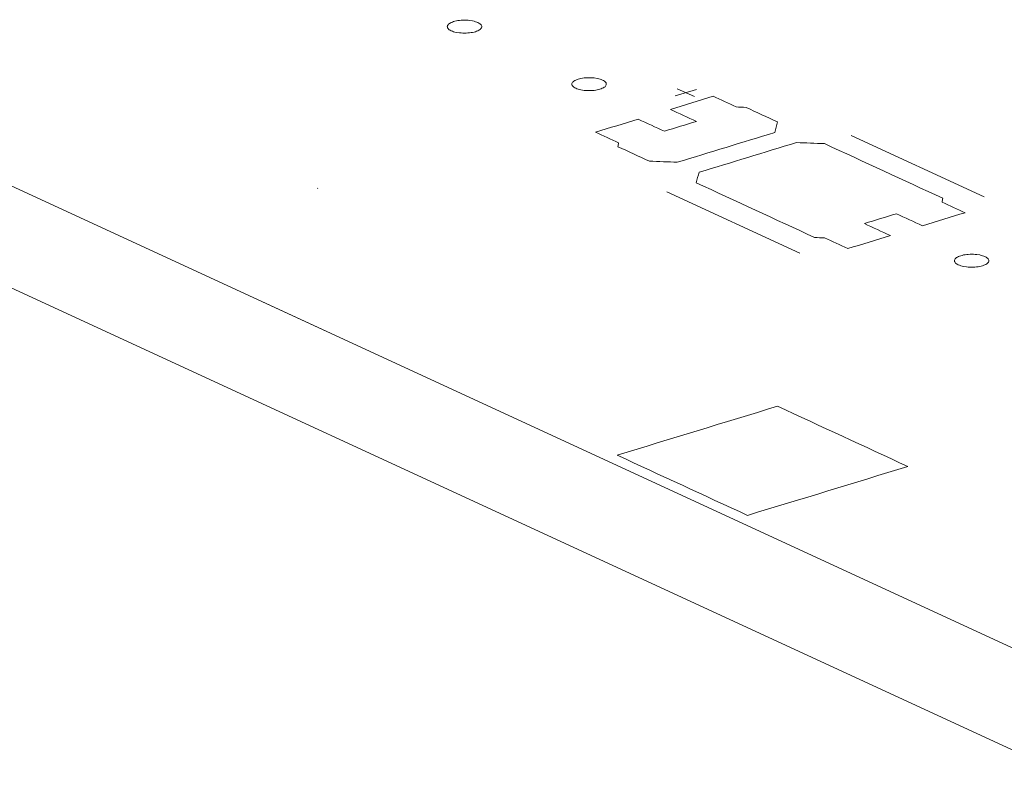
# Model space of a CAD drawing. Header units: inches. Extents: x -30 to 641, y 180 to 601.
# Tile 43 of 234: x 253 to 268, y 276 to 287. Entities that reach past the tile are written whole.
import ezdxf

# ---------------------------------------------------------------- set-up
doc = ezdxf.new("R2010")
doc.units = ezdxf.units.IN
doc.header["$MEASUREMENT"] = 0
doc.layers.add('1', color=7, linetype='Continuous')

# ---------------------------------------------------------------- blocks, each defined once
blk = doc.blocks.new('block 2919')
at = {"layer": '1', "color": 155, "lineweight": 18, "true_color": 0x4c7299}
blk.add_lwpolyline([(268.82, 277.947), (192.931, 312.954)], dxfattribs=at)
blk = doc.blocks.new('block 3844')
at = {"layer": '1', "color": 155, "lineweight": 18, "true_color": 0x4c7299}
blk.add_lwpolyline([(268.82, 276.464), (192.931, 311.471)], dxfattribs=at)
blk = doc.blocks.new('block 4690')
at = {"layer": '1', "color": 18, "lineweight": 13, "true_color": 0x4c0000}
blk.add_lwpolyline([(268.82, 277.947), (192.931, 312.954)], dxfattribs=at)
blk = doc.blocks.new('block 4692')
at = {"layer": '1', "color": 18, "lineweight": 13, "true_color": 0x4c0000}
blk.add_lwpolyline([(268.82, 277.947), (192.931, 312.954)], dxfattribs=at)
blk = doc.blocks.new('block 4764')
at = {"layer": '1', "color": 252, "lineweight": 13, "true_color": 0x848484}
blk.add_lwpolyline([(264.812, 284.098), (262.88, 284.989)], dxfattribs=at)
blk = doc.blocks.new('block 4919')
at = {"layer": '1', "color": 252, "lineweight": 13, "true_color": 0x848484}
blk.add_lwpolyline([(267.49, 284.917), (265.559, 285.808)], dxfattribs=at)
blk = doc.blocks.new('block 4920')
at = {"layer": '1', "color": 252, "lineweight": 13, "true_color": 0x848484}
blk.add_lwpolyline([(263.03, 286.487), (263.283, 286.371)], dxfattribs=at)
blk = doc.blocks.new('block 4921')
at = {"layer": '1', "color": 252, "lineweight": 13, "true_color": 0x848484}
blk.add_lwpolyline([(263.001, 286.382), (263.311, 286.477)], dxfattribs=at)
blk = doc.blocks.new('block 5067')
at = {"layer": '1', "color": 252, "lineweight": 13, "true_color": 0x848484}
blk.add_lwpolyline([(264.812, 284.098), (262.88, 284.989)], dxfattribs=at)
blk = doc.blocks.new('block 5068')
at = {"layer": '1', "color": 252, "lineweight": 13, "true_color": 0x848484}
blk.add_lwpolyline([(263.03, 286.487), (263.283, 286.371)], dxfattribs=at)
blk = doc.blocks.new('block 5069')
at = {"layer": '1', "color": 252, "lineweight": 13, "true_color": 0x848484}
blk.add_lwpolyline([(267.49, 284.917), (265.559, 285.808)], dxfattribs=at)
blk = doc.blocks.new('block 5070')
at = {"layer": '1', "color": 252, "lineweight": 13, "true_color": 0x848484}
blk.add_lwpolyline([(263.001, 286.382), (263.311, 286.477)], dxfattribs=at)
blk = doc.blocks.new('block 8458')
at = {"layer": '1', "color": 18, "lineweight": 13, "true_color": 0x4c0000}
blk.add_lwpolyline([(268.82, 277.947), (221.599, 299.729), (197.988, 310.621), (195.037, 311.982), (193.561, 312.663)], dxfattribs=at)
blk = doc.blocks.new('block 8526')
at = {"layer": '1', "color": 18, "lineweight": 13, "true_color": 0x4c0000}
blk.add_lwpolyline([(259.786, 287.46), (259.805, 287.465), (259.826, 287.47), (259.848, 287.474), (259.871, 287.477), (259.896, 287.479), (259.921, 287.48), (259.97, 287.48), (259.995, 287.479), (260.018, 287.476), (260.062, 287.47), (260.083, 287.465), (260.102, 287.459), (260.121, 287.453), (260.138, 287.446), (260.153, 287.438), (260.165, 287.43), (260.176, 287.422), (260.184, 287.413), (260.189, 287.405), (260.193, 287.396), (260.194, 287.387), (260.193, 287.378), (260.189, 287.368), (260.183, 287.359), (260.174, 287.35), (260.163, 287.342), (260.15, 287.334), (260.136, 287.327), (260.119, 287.32), (260.102, 287.314), (260.082, 287.309), (260.062, 287.304), (260.039, 287.3), (260.016, 287.297), (259.992, 287.295), (259.967, 287.293), (259.917, 287.293), (259.893, 287.295), (259.87, 287.297), (259.826, 287.304), (259.805, 287.309), (259.785, 287.314), (259.767, 287.321), (259.75, 287.328), (259.735, 287.335), (259.722, 287.343), (259.712, 287.352), (259.704, 287.36), (259.698, 287.369), (259.695, 287.378), (259.694, 287.387), (259.695, 287.396), (259.698, 287.405), (259.705, 287.414), (259.713, 287.423), (259.724, 287.432), (259.737, 287.44), (259.752, 287.447), (259.768, 287.454), (259.786, 287.46)], dxfattribs=at)
blk = doc.blocks.new('block 8669')
at = {"layer": '1', "color": 252, "lineweight": 13, "true_color": 0x848484}
blk.add_lwpolyline([(261.595, 286.625), (261.614, 286.63), (261.635, 286.635), (261.657, 286.639), (261.681, 286.642), (261.705, 286.644), (261.73, 286.646), (261.78, 286.645), (261.804, 286.644), (261.827, 286.642), (261.871, 286.635), (261.892, 286.63), (261.912, 286.625), (261.93, 286.618), (261.947, 286.611), (261.962, 286.604), (261.975, 286.596), (261.985, 286.587), (261.993, 286.579), (261.999, 286.57), (262.002, 286.561), (262.003, 286.552), (262.002, 286.543), (261.998, 286.534), (261.992, 286.525), (261.984, 286.516), (261.973, 286.507), (261.96, 286.499), (261.945, 286.492), (261.929, 286.485), (261.911, 286.479), (261.892, 286.474), (261.871, 286.469), (261.849, 286.465), (261.826, 286.462), (261.801, 286.46), (261.776, 286.459), (261.727, 286.459), (261.702, 286.46), (261.679, 286.462), (261.635, 286.469), (261.614, 286.474), (261.595, 286.48), (261.576, 286.486), (261.559, 286.493), (261.544, 286.5), (261.532, 286.508), (261.521, 286.517), (261.513, 286.526), (261.508, 286.534), (261.504, 286.543), (261.503, 286.552), (261.504, 286.561), (261.508, 286.57), (261.514, 286.58), (261.523, 286.588), (261.533, 286.597), (261.546, 286.605), (261.561, 286.612), (261.578, 286.619), (261.595, 286.625)], dxfattribs=at)
blk = doc.blocks.new('block 8670')
at = {"layer": '1', "color": 252, "lineweight": 13, "true_color": 0x848484}
blk.add_lwpolyline([(267.15, 284.063), (267.169, 284.068), (267.19, 284.073), (267.212, 284.076), (267.236, 284.08), (267.26, 284.082), (267.285, 284.083), (267.335, 284.083), (267.359, 284.082), (267.382, 284.079), (267.426, 284.073), (267.447, 284.068), (267.467, 284.062), (267.485, 284.056), (267.502, 284.049), (267.517, 284.041), (267.529, 284.033), (267.54, 284.025), (267.548, 284.016), (267.553, 284.008), (267.557, 283.999), (267.558, 283.99), (267.557, 283.981), (267.553, 283.971), (267.547, 283.962), (267.539, 283.953), (267.528, 283.945), (267.515, 283.937), (267.5, 283.93), (267.483, 283.923), (267.466, 283.917), (267.447, 283.912), (267.426, 283.907), (267.404, 283.903), (267.38, 283.9), (267.356, 283.898), (267.331, 283.896), (267.281, 283.896), (267.257, 283.898), (267.234, 283.9), (267.19, 283.907), (267.169, 283.912), (267.149, 283.917), (267.131, 283.923), (267.114, 283.93), (267.099, 283.938), (267.086, 283.946), (267.076, 283.955), (267.068, 283.963), (267.062, 283.972), (267.059, 283.981), (267.058, 283.99), (267.059, 283.999), (267.063, 284.008), (267.069, 284.017), (267.077, 284.026), (267.088, 284.035), (267.101, 284.043), (267.116, 284.05), (267.132, 284.057), (267.15, 284.063)], dxfattribs=at)
blk = doc.blocks.new('block 8671')
at = {"layer": '1', "color": 252, "lineweight": 13, "true_color": 0x848484}
blk.add_open_spline([(266.594, 284.498), (266.801, 284.561), (267.007, 284.624), (267.214, 284.687), (267.103, 284.739), (266.991, 284.79), (266.88, 284.842), (266.883, 284.86), (266.886, 284.878), (266.889, 284.896), (266.317, 285.161), (265.744, 285.425), (265.171, 285.689), (265.035, 285.695), (264.9, 285.7), (264.765, 285.705), (264.293, 285.561), (263.821, 285.417), (263.35, 285.273), (263.336, 285.222), (263.323, 285.171), (263.309, 285.121), (263.882, 284.856), (264.455, 284.592), (265.028, 284.328), (265.076, 284.325), (265.125, 284.323), (265.173, 284.32), (265.285, 284.269), (265.396, 284.217), (265.508, 284.166), (265.715, 284.229), (265.922, 284.292), (266.128, 284.355), (266.002, 284.414), (265.876, 284.472), (265.75, 284.53), (265.905, 284.578), (266.06, 284.625), (266.215, 284.672), (266.341, 284.614), (266.468, 284.556), (266.594, 284.498)], degree=3, knots=[0, 0, 0, 0, 1, 1, 1, 2, 2, 2, 3, 3, 3, 4, 4, 4, 5, 5, 5, 6, 6, 6, 7, 7, 7, 8, 8, 8, 9, 9, 9, 10, 10, 10, 11, 11, 11, 12, 12, 12, 13, 13, 13, 14, 14, 14, 14], dxfattribs=at)
blk = doc.blocks.new('block 8672')
at = {"layer": '1', "color": 252, "lineweight": 13, "true_color": 0x848484}
blk.add_open_spline([(266.594, 284.498), (266.801, 284.561), (267.007, 284.624), (267.214, 284.687), (267.103, 284.739), (266.991, 284.79), (266.88, 284.842), (266.883, 284.86), (266.886, 284.878), (266.889, 284.896), (266.317, 285.161), (265.744, 285.425), (265.171, 285.689), (265.035, 285.695), (264.9, 285.7), (264.765, 285.705), (264.293, 285.561), (263.821, 285.417), (263.35, 285.273), (263.336, 285.222), (263.323, 285.171), (263.309, 285.121), (263.882, 284.856), (264.455, 284.592), (265.028, 284.328), (265.076, 284.325), (265.125, 284.323), (265.173, 284.32), (265.285, 284.269), (265.396, 284.217), (265.508, 284.166), (265.715, 284.229), (265.922, 284.292), (266.128, 284.355), (266.002, 284.414), (265.876, 284.472), (265.75, 284.53), (265.905, 284.578), (266.06, 284.625), (266.215, 284.672), (266.341, 284.614), (266.468, 284.556), (266.594, 284.498)], degree=3, knots=[0, 0, 0, 0, 1, 1, 1, 2, 2, 2, 3, 3, 3, 4, 4, 4, 5, 5, 5, 6, 6, 6, 7, 7, 7, 8, 8, 8, 9, 9, 9, 10, 10, 10, 11, 11, 11, 12, 12, 12, 13, 13, 13, 14, 14, 14, 14], dxfattribs=at)
blk = doc.blocks.new('block 8673')
at = {"layer": '1', "color": 252, "lineweight": 13, "true_color": 0x848484}
blk.add_open_spline([(264.489, 286.004), (264.476, 285.953), (264.463, 285.902), (264.449, 285.851), (263.977, 285.707), (263.506, 285.563), (263.034, 285.419), (262.899, 285.424), (262.763, 285.429), (262.628, 285.435), (262.476, 285.505), (262.324, 285.575), (262.172, 285.645), (262.175, 285.664), (262.178, 285.682), (262.182, 285.7), (262.07, 285.752), (261.958, 285.803), (261.847, 285.855), (262.054, 285.918), (262.261, 285.981), (262.467, 286.044), (262.594, 285.986), (262.72, 285.928), (262.846, 285.87), (263.001, 285.917), (263.156, 285.964), (263.311, 286.012), (263.185, 286.07), (263.059, 286.128), (262.933, 286.186), (263.14, 286.25), (263.346, 286.313), (263.553, 286.376), (263.665, 286.325), (263.776, 286.273), (263.888, 286.222), (263.936, 286.219), (263.985, 286.217), (264.033, 286.214), (264.185, 286.144), (264.337, 286.074), (264.489, 286.004)], degree=3, knots=[0, 0, 0, 0, 1, 1, 1, 2, 2, 2, 3, 3, 3, 4, 4, 4, 5, 5, 5, 6, 6, 6, 7, 7, 7, 8, 8, 8, 9, 9, 9, 10, 10, 10, 11, 11, 11, 12, 12, 12, 13, 13, 13, 14, 14, 14, 14], dxfattribs=at)
blk = doc.blocks.new('block 8674')
at = {"layer": '1', "color": 252, "lineweight": 13, "true_color": 0x848484}
blk.add_open_spline([(264.489, 286.004), (264.476, 285.953), (264.463, 285.902), (264.449, 285.851), (263.977, 285.707), (263.506, 285.563), (263.034, 285.419), (262.899, 285.424), (262.763, 285.429), (262.628, 285.435), (262.476, 285.505), (262.324, 285.575), (262.172, 285.645), (262.175, 285.664), (262.178, 285.682), (262.182, 285.7), (262.07, 285.752), (261.958, 285.803), (261.847, 285.855), (262.054, 285.918), (262.261, 285.981), (262.467, 286.044), (262.594, 285.986), (262.72, 285.928), (262.846, 285.87), (263.001, 285.917), (263.156, 285.964), (263.311, 286.012), (263.185, 286.07), (263.059, 286.128), (262.933, 286.186), (263.14, 286.25), (263.346, 286.313), (263.553, 286.376), (263.665, 286.325), (263.776, 286.273), (263.888, 286.222), (263.936, 286.219), (263.985, 286.217), (264.033, 286.214), (264.185, 286.144), (264.337, 286.074), (264.489, 286.004)], degree=3, knots=[0, 0, 0, 0, 1, 1, 1, 2, 2, 2, 3, 3, 3, 4, 4, 4, 5, 5, 5, 6, 6, 6, 7, 7, 7, 8, 8, 8, 9, 9, 9, 10, 10, 10, 11, 11, 11, 12, 12, 12, 13, 13, 13, 14, 14, 14, 14], dxfattribs=at)
blk = doc.blocks.new('block 8780')
at = {"layer": '1', "color": 18, "lineweight": 13, "true_color": 0x4c0000}
blk.add_open_spline([(264.054, 280.294), (263.423, 280.585), (262.792, 280.876), (262.161, 281.167), (262.936, 281.404), (263.712, 281.641), (264.488, 281.878), (265.119, 281.587), (265.75, 281.296), (266.381, 281.004), (265.606, 280.767), (264.83, 280.53), (264.054, 280.294)], degree=3, knots=[0, 0, 0, 0, 1, 1, 1, 2, 2, 2, 3, 3, 3, 4, 4, 4, 4], dxfattribs=at)
blk = doc.blocks.new('block 8791')
at = {"layer": '1', "color": 18, "lineweight": 13, "true_color": 0x4c0000}
blk.add_open_spline([(264.054, 280.294), (263.423, 280.585), (262.792, 280.876), (262.161, 281.167), (262.936, 281.404), (263.712, 281.641), (264.488, 281.878), (265.119, 281.587), (265.75, 281.296), (266.381, 281.004), (265.606, 280.767), (264.83, 280.53), (264.054, 280.294)], degree=3, knots=[0, 0, 0, 0, 1, 1, 1, 2, 2, 2, 3, 3, 3, 4, 4, 4, 4], dxfattribs=at)
blk = doc.blocks.new('block 8846')
at = {"layer": '1', "color": 18, "lineweight": 13, "true_color": 0x4c0000}
blk.add_open_spline([(257.808, 285.041), (257.81, 285.04), (257.813, 285.04), (257.816, 285.039), (257.816, 285.037), (257.812, 285.039), (257.808, 285.041)], degree=3, knots=[0, 0, 0, 0, 1, 1, 1, 2, 2, 2, 2], dxfattribs=at)
blk = doc.blocks.new('block 8864')
at = {"layer": '1', "color": 18, "lineweight": 13, "true_color": 0x4c0000}
blk.add_open_spline([(257.808, 285.041), (257.81, 285.04), (257.813, 285.04), (257.816, 285.039), (257.816, 285.037), (257.812, 285.039), (257.808, 285.041)], degree=3, knots=[0, 0, 0, 0, 1, 1, 1, 2, 2, 2, 2], dxfattribs=at)
blk = doc.blocks.new('block 9013')
at = {"layer": '1', "color": 18, "lineweight": 13, "true_color": 0x4c0000}
blk.add_lwpolyline([(259.786, 287.46), (259.805, 287.465), (259.826, 287.47), (259.848, 287.474), (259.871, 287.477), (259.896, 287.479), (259.921, 287.48), (259.97, 287.48), (259.995, 287.479), (260.018, 287.476), (260.062, 287.47), (260.083, 287.465), (260.102, 287.459), (260.121, 287.453), (260.138, 287.446), (260.153, 287.438), (260.165, 287.43), (260.176, 287.422), (260.184, 287.413), (260.189, 287.405), (260.193, 287.396), (260.194, 287.387), (260.193, 287.378), (260.189, 287.368), (260.183, 287.359), (260.174, 287.35), (260.163, 287.342), (260.15, 287.334), (260.136, 287.327), (260.119, 287.32), (260.102, 287.314), (260.082, 287.309), (260.062, 287.304), (260.039, 287.3), (260.016, 287.297), (259.992, 287.295), (259.967, 287.293), (259.917, 287.293), (259.893, 287.295), (259.87, 287.297), (259.826, 287.304), (259.805, 287.309), (259.785, 287.314), (259.767, 287.321), (259.75, 287.328), (259.735, 287.335), (259.722, 287.343), (259.712, 287.352), (259.704, 287.36), (259.698, 287.369), (259.695, 287.378), (259.694, 287.387), (259.695, 287.396), (259.698, 287.405), (259.705, 287.414), (259.713, 287.423), (259.724, 287.432), (259.737, 287.44), (259.752, 287.447), (259.768, 287.454), (259.786, 287.46)], dxfattribs=at)
blk = doc.blocks.new('block 9168')
at = {"layer": '1', "color": 252, "lineweight": 13, "true_color": 0x848484}
blk.add_lwpolyline([(267.15, 284.063), (267.169, 284.068), (267.19, 284.073), (267.212, 284.076), (267.236, 284.08), (267.26, 284.082), (267.285, 284.083), (267.335, 284.083), (267.359, 284.082), (267.382, 284.079), (267.426, 284.073), (267.447, 284.068), (267.467, 284.062), (267.485, 284.056), (267.502, 284.049), (267.517, 284.041), (267.529, 284.033), (267.54, 284.025), (267.548, 284.016), (267.553, 284.008), (267.557, 283.999), (267.558, 283.99), (267.557, 283.981), (267.553, 283.971), (267.547, 283.962), (267.539, 283.953), (267.528, 283.945), (267.515, 283.937), (267.5, 283.93), (267.483, 283.923), (267.466, 283.917), (267.447, 283.912), (267.426, 283.907), (267.404, 283.903), (267.38, 283.9), (267.356, 283.898), (267.331, 283.896), (267.281, 283.896), (267.257, 283.898), (267.234, 283.9), (267.19, 283.907), (267.169, 283.912), (267.149, 283.917), (267.131, 283.923), (267.114, 283.93), (267.099, 283.938), (267.086, 283.946), (267.076, 283.955), (267.068, 283.963), (267.062, 283.972), (267.059, 283.981), (267.058, 283.99), (267.059, 283.999), (267.063, 284.008), (267.069, 284.017), (267.077, 284.026), (267.088, 284.035), (267.101, 284.043), (267.116, 284.05), (267.132, 284.057), (267.15, 284.063)], dxfattribs=at)
blk = doc.blocks.new('block 9169')
at = {"layer": '1', "color": 252, "lineweight": 13, "true_color": 0x848484}
blk.add_open_spline([(264.489, 286.004), (264.476, 285.953), (264.463, 285.902), (264.449, 285.851), (263.977, 285.707), (263.506, 285.563), (263.034, 285.419), (262.899, 285.424), (262.763, 285.429), (262.628, 285.435), (262.476, 285.505), (262.324, 285.575), (262.172, 285.645), (262.175, 285.664), (262.178, 285.682), (262.182, 285.7), (262.07, 285.752), (261.958, 285.803), (261.847, 285.855), (262.054, 285.918), (262.261, 285.981), (262.467, 286.044), (262.594, 285.986), (262.72, 285.928), (262.846, 285.87), (263.001, 285.917), (263.156, 285.964), (263.311, 286.012), (263.185, 286.07), (263.059, 286.128), (262.933, 286.186), (263.14, 286.25), (263.346, 286.313), (263.553, 286.376), (263.665, 286.325), (263.776, 286.273), (263.888, 286.222), (263.936, 286.219), (263.985, 286.217), (264.033, 286.214), (264.185, 286.144), (264.337, 286.074), (264.489, 286.004)], degree=3, knots=[0, 0, 0, 0, 1, 1, 1, 2, 2, 2, 3, 3, 3, 4, 4, 4, 5, 5, 5, 6, 6, 6, 7, 7, 7, 8, 8, 8, 9, 9, 9, 10, 10, 10, 11, 11, 11, 12, 12, 12, 13, 13, 13, 14, 14, 14, 14], dxfattribs=at)
blk = doc.blocks.new('block 9170')
at = {"layer": '1', "color": 252, "lineweight": 13, "true_color": 0x848484}
blk.add_lwpolyline([(261.595, 286.625), (261.614, 286.63), (261.635, 286.635), (261.657, 286.639), (261.681, 286.642), (261.705, 286.644), (261.73, 286.646), (261.78, 286.645), (261.804, 286.644), (261.827, 286.642), (261.871, 286.635), (261.892, 286.63), (261.912, 286.625), (261.93, 286.618), (261.947, 286.611), (261.962, 286.604), (261.975, 286.596), (261.985, 286.587), (261.993, 286.579), (261.999, 286.57), (262.002, 286.561), (262.003, 286.552), (262.002, 286.543), (261.998, 286.534), (261.992, 286.525), (261.984, 286.516), (261.973, 286.507), (261.96, 286.499), (261.945, 286.492), (261.929, 286.485), (261.911, 286.479), (261.892, 286.474), (261.871, 286.469), (261.849, 286.465), (261.826, 286.462), (261.801, 286.46), (261.776, 286.459), (261.727, 286.459), (261.702, 286.46), (261.679, 286.462), (261.635, 286.469), (261.614, 286.474), (261.595, 286.48), (261.576, 286.486), (261.559, 286.493), (261.544, 286.5), (261.532, 286.508), (261.521, 286.517), (261.513, 286.526), (261.508, 286.534), (261.504, 286.543), (261.503, 286.552), (261.504, 286.561), (261.508, 286.57), (261.514, 286.58), (261.523, 286.588), (261.533, 286.597), (261.546, 286.605), (261.561, 286.612), (261.578, 286.619), (261.595, 286.625)], dxfattribs=at)
blk = doc.blocks.new('block 9171')
at = {"layer": '1', "color": 252, "lineweight": 13, "true_color": 0x848484}
blk.add_open_spline([(264.489, 286.004), (264.476, 285.953), (264.463, 285.902), (264.449, 285.851), (263.977, 285.707), (263.506, 285.563), (263.034, 285.419), (262.899, 285.424), (262.763, 285.429), (262.628, 285.435), (262.476, 285.505), (262.324, 285.575), (262.172, 285.645), (262.175, 285.664), (262.178, 285.682), (262.182, 285.7), (262.07, 285.752), (261.958, 285.803), (261.847, 285.855), (262.054, 285.918), (262.261, 285.981), (262.467, 286.044), (262.594, 285.986), (262.72, 285.928), (262.846, 285.87), (263.001, 285.917), (263.156, 285.964), (263.311, 286.012), (263.185, 286.07), (263.059, 286.128), (262.933, 286.186), (263.14, 286.25), (263.346, 286.313), (263.553, 286.376), (263.665, 286.325), (263.776, 286.273), (263.888, 286.222), (263.936, 286.219), (263.985, 286.217), (264.033, 286.214), (264.185, 286.144), (264.337, 286.074), (264.489, 286.004)], degree=3, knots=[0, 0, 0, 0, 1, 1, 1, 2, 2, 2, 3, 3, 3, 4, 4, 4, 5, 5, 5, 6, 6, 6, 7, 7, 7, 8, 8, 8, 9, 9, 9, 10, 10, 10, 11, 11, 11, 12, 12, 12, 13, 13, 13, 14, 14, 14, 14], dxfattribs=at)
blk = doc.blocks.new('block 9172')
at = {"layer": '1', "color": 252, "lineweight": 13, "true_color": 0x848484}
blk.add_open_spline([(266.594, 284.498), (266.801, 284.561), (267.007, 284.624), (267.214, 284.687), (267.103, 284.739), (266.991, 284.79), (266.88, 284.842), (266.883, 284.86), (266.886, 284.878), (266.889, 284.896), (266.317, 285.161), (265.744, 285.425), (265.171, 285.689), (265.035, 285.695), (264.9, 285.7), (264.765, 285.705), (264.293, 285.561), (263.821, 285.417), (263.35, 285.273), (263.336, 285.222), (263.323, 285.171), (263.309, 285.121), (263.882, 284.856), (264.455, 284.592), (265.028, 284.328), (265.076, 284.325), (265.125, 284.323), (265.173, 284.32), (265.285, 284.269), (265.396, 284.217), (265.508, 284.166), (265.715, 284.229), (265.922, 284.292), (266.128, 284.355), (266.002, 284.414), (265.876, 284.472), (265.75, 284.53), (265.905, 284.578), (266.06, 284.625), (266.215, 284.672), (266.341, 284.614), (266.468, 284.556), (266.594, 284.498)], degree=3, knots=[0, 0, 0, 0, 1, 1, 1, 2, 2, 2, 3, 3, 3, 4, 4, 4, 5, 5, 5, 6, 6, 6, 7, 7, 7, 8, 8, 8, 9, 9, 9, 10, 10, 10, 11, 11, 11, 12, 12, 12, 13, 13, 13, 14, 14, 14, 14], dxfattribs=at)
blk = doc.blocks.new('block 9173')
at = {"layer": '1', "color": 252, "lineweight": 13, "true_color": 0x848484}
blk.add_open_spline([(266.594, 284.498), (266.801, 284.561), (267.007, 284.624), (267.214, 284.687), (267.103, 284.739), (266.991, 284.79), (266.88, 284.842), (266.883, 284.86), (266.886, 284.878), (266.889, 284.896), (266.317, 285.161), (265.744, 285.425), (265.171, 285.689), (265.035, 285.695), (264.9, 285.7), (264.765, 285.705), (264.293, 285.561), (263.821, 285.417), (263.35, 285.273), (263.336, 285.222), (263.323, 285.171), (263.309, 285.121), (263.882, 284.856), (264.455, 284.592), (265.028, 284.328), (265.076, 284.325), (265.125, 284.323), (265.173, 284.32), (265.285, 284.269), (265.396, 284.217), (265.508, 284.166), (265.715, 284.229), (265.922, 284.292), (266.128, 284.355), (266.002, 284.414), (265.876, 284.472), (265.75, 284.53), (265.905, 284.578), (266.06, 284.625), (266.215, 284.672), (266.341, 284.614), (266.468, 284.556), (266.594, 284.498)], degree=3, knots=[0, 0, 0, 0, 1, 1, 1, 2, 2, 2, 3, 3, 3, 4, 4, 4, 5, 5, 5, 6, 6, 6, 7, 7, 7, 8, 8, 8, 9, 9, 9, 10, 10, 10, 11, 11, 11, 12, 12, 12, 13, 13, 13, 14, 14, 14, 14], dxfattribs=at)

msp = doc.modelspace()

# ---------------------------------------------------------------- block references
at = {"layer": '1'}
for name in ['block 8458', 'block 2919', 'block 4690', 'block 4692', 'block 3844', 'block 8526', 'block 9013', 'block 8669', 'block 9170', 'block 4921', 'block 5070', 'block 4920', 'block 5068', 'block 8673', 'block 8674', 'block 9169', 'block 9171', 'block 8671', 'block 8672', 'block 9172', 'block 9173', 'block 4919', 'block 5069', 'block 8846', 'block 8864', 'block 4764', 'block 5067', 'block 8670', 'block 9168', 'block 8780', 'block 8791']:
    msp.add_blockref(name, (0, 0), dxfattribs=at)

doc.saveas('drawing.dxf')
